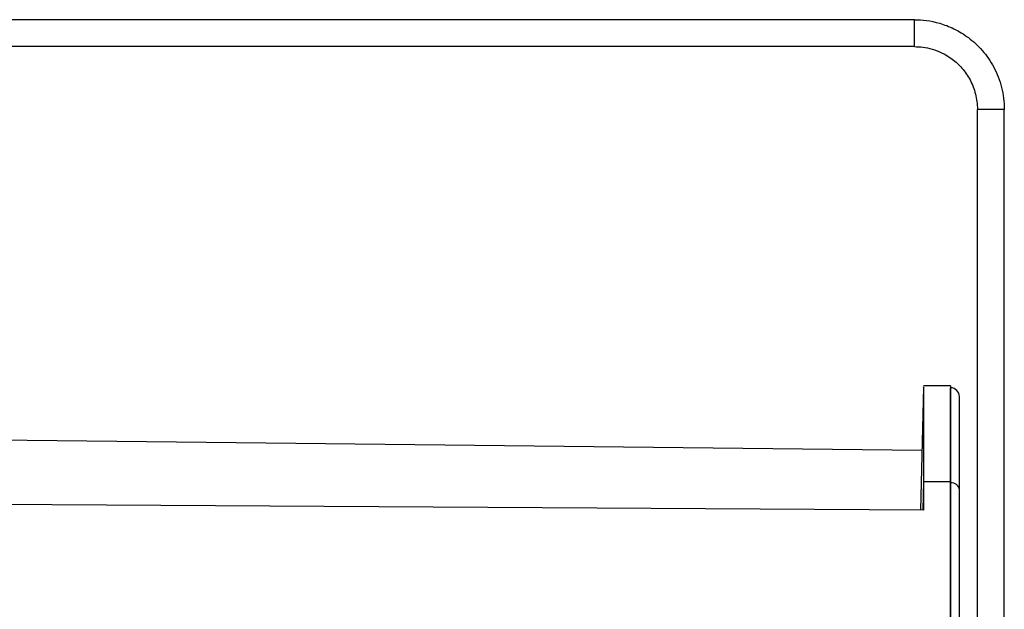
# Model space of a CAD drawing. Header units: millimetres. Extents: x -103 to 103, y -108 to 42.
# Tile 27 of 27: x 36 to 91, y -33 to 0. Entities that reach past the tile are written whole.
import ezdxf

# ---------------------------------------------------------------- set-up
doc = ezdxf.new("R2010")
doc.units = ezdxf.units.MM

msp = doc.modelspace()

# ---------------------------------------------------------------- linework, layer by layer
at = {"color": 7, "linetype": 'Continuous', "lineweight": 25}
for p, q in [((86.2, 0), (-86.2, 0)), ((86.2, -1.5), (86.2, 0)), ((86.2, -1.5), (-86.2, -1.5)), ((91.2, -5), (89.7, -5)), ((89.7, -106.5), (89.7, -5)), ((91.2, -106.5), (91.2, -5)), ((86.698, -20.468), (86.529, -27.317)), ((88.2, -20.402), (86.701, -20.389)), ((88.2, -20.402), (88.2, -95.907)), ((88.209, -20.503), (88.2, -20.502)), ((88.209, -95.729), (88.209, -20.503)), ((10.003, -23.127), (86.611, -23.981)), ((86.7, -25.718), (86.7, -27.318)), ((86.7, -25.718), (88.2, -25.727)), ((88.2, -25.803), (88.209, -25.803)), ((86.7, -27.318), (0.053, -26.782))]:
    msp.add_line(p, q, dxfattribs=at)
at = {"color": 8, "linetype": 'Continuous', "lineweight": 25}
msp.add_line((86.7, -25.718), (86.661, -27.318), dxfattribs=at)
at = {"color": 7, "linetype": 'Continuous', "lineweight": 25}
for centre, radius, start, end in [((88.2, -21.002), 0.5, 0, 89), ((88.257, -26.249), 0.449, 9.0418, 96.1158)]:
    msp.add_arc(centre, radius, start, end, dxfattribs=at)
for points, knots in [([(86.2, 0), (86.617, 0), (87.088, -0.051), (87.856, -0.275), (88.122, -0.374), (88.66, -0.637), (88.933, -0.8), (89.467, -1.2), (89.727, -1.437), (90.207, -1.988), (90.427, -2.301), (90.796, -2.993), (90.945, -3.372), (91.147, -4.167), (91.2, -4.583), (91.2, -5)], [0, 0, 0, 0, 0.25, 0.25, 0.375, 0.375, 0.5, 0.5, 0.625, 0.625, 0.75, 0.75, 0.875, 0.875, 1, 1, 1, 1]), ([(86.2, -1.5), (86.492, -1.5), (86.822, -1.535), (87.538, -1.745), (87.927, -1.92), (88.487, -2.34), (88.669, -2.506), (89.005, -2.891), (89.159, -3.111), (89.417, -3.595), (89.522, -3.86), (89.663, -4.417), (89.7, -4.708), (89.7, -5)], [0, 0, 0, 0, 0.25, 0.25, 0.5, 0.5, 0.625, 0.625, 0.75, 0.75, 0.875, 0.875, 1, 1, 1, 1]), ([(86.7, -20.468), (86.7, -20.453), (86.7, -20.412), (86.7, -21.008), (86.7, -22.147), (86.7, -23.729), (86.7, -25.05), (86.7, -25.718)], [0, 0, 0, 0, 0.122196, 0.353154, 0.590809, 0.793179, 1, 1, 1, 1])]:
    msp.add_open_spline(points, degree=3, knots=knots, dxfattribs=at)
for points in [[(88.7, -26.179), (88.7, -26.084), (88.7, -25.895), (88.7, -25.62), (88.7, -25.352), (88.7, -25.091), (88.7, -24.837), (88.7, -24.59), (88.7, -24.351), (88.7, -24.12), (88.7, -23.896), (88.7, -23.68), (88.7, -23.471), (88.7, -23.271), (88.7, -23.078), (88.7, -22.894), (88.7, -22.718), (88.7, -22.55), (88.7, -22.39), (88.7, -22.239), (88.7, -22.097), (88.7, -21.962), (88.7, -21.837), (88.7, -21.72), (88.7, -21.611), (88.7, -21.512), (88.7, -21.421), (88.7, -21.339), (88.7, -21.266), (88.7, -21.201), (88.7, -21.146), (88.7, -21.099), (88.7, -21.062), (88.7, -21.033), (88.7, -21.014), (88.7, -21.003), (88.7, -21.003), (88.7, -21.003)], [(88.7, -71.245), (88.7, -55.26), (88.7, -40.195), (88.7, -26.179)]]:
    msp.add_open_spline(points, degree=3, dxfattribs=at)

doc.saveas('drawing.dxf')
